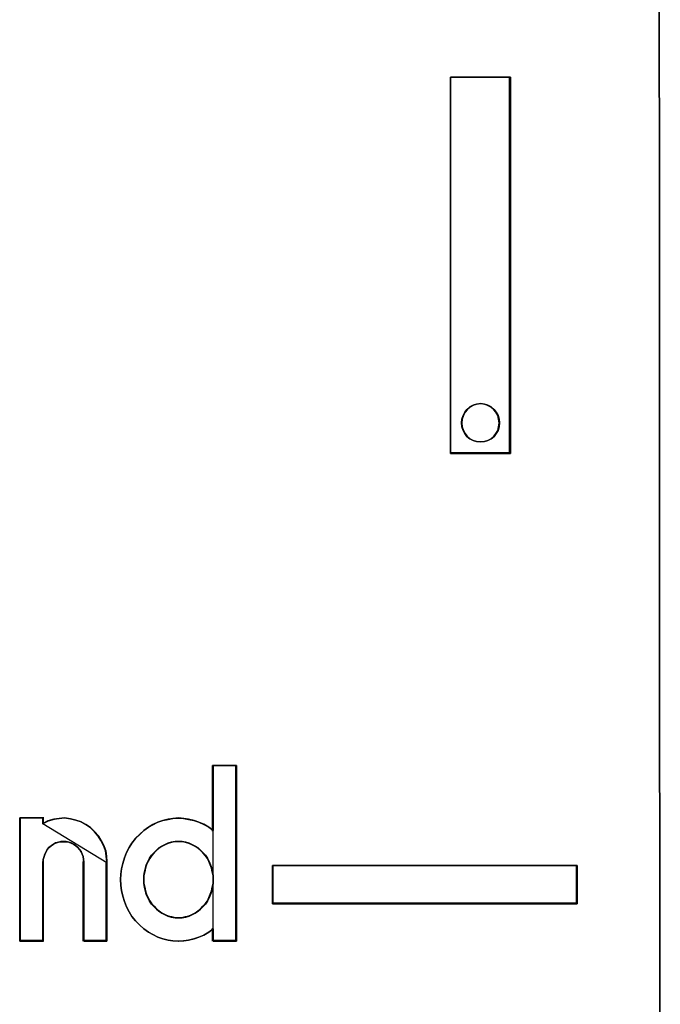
# Model space of a CAD drawing. Header units: millimetres. Extents: x 203 to 3426, y 719 to 2381.
# Tile 61 of 185: x 2545.154 to 2546.037, y 1113.147 to 1114.505. Entities that reach past the tile are written whole.
import ezdxf

# ---------------------------------------------------------------- set-up
doc = ezdxf.new("R2010")
doc.units = ezdxf.units.MM
doc.layers.add('45', color=7, linetype='Continuous')

# ---------------------------------------------------------------- blocks, each defined once
blk = doc.blocks.new('ON300 T1+T2 - 4P')
at = {"layer": '45', "color": 59}
blk.add_lwpolyline([(35.959417, 22.921421), (35.986292, -41.906773), (35.959417, 22.921421)], close=True, dxfattribs=at)
at = {"layer": '45', "color": 7}
for points in [[(33.189516, -14.236684), (33.189516, -9.221436), (33.988595, -9.221436), (33.988595, -14.236684), (33.189516, -14.236684)], [(33.189516, -14.236684), (33.189516, -9.221436), (33.189516, -14.236684)], [(33.189516, -9.221436), (33.988595, -9.221436), (33.189516, -9.221436)], [(33.988595, -9.221436), (33.189516, -9.221436), (33.189516, -14.236684), (33.988595, -14.236684), (33.988595, -9.221436)], [(33.977845, -14.236684), (33.977845, -9.221436), (33.977845, -14.236684)], [(33.841679, -13.829933), (33.836127, -13.779478), (33.825023, -13.729024), (33.797262, -13.684176), (33.769501, -13.65054), (33.730636, -13.616904), (33.686218, -13.59448), (33.641801, -13.577662), (33.591832, -13.572056), (33.53631, -13.577662), (33.491893, -13.59448), (33.447475, -13.616904), (33.40861, -13.65054), (33.380849, -13.684176), (33.358641, -13.729024), (33.341984, -13.779478), (33.336432, -13.829933), (33.341984, -13.880387), (33.358641, -13.930841), (33.380849, -13.970083), (33.40861, -14.009325), (33.447475, -14.042961), (33.491893, -14.065385), (33.53631, -14.076597), (33.591832, -14.082203), (33.641801, -14.076597), (33.686218, -14.065385), (33.730636, -14.042961), (33.769501, -14.009325), (33.797262, -13.970083), (33.825023, -13.930841), (33.836127, -13.880387), (33.841679, -13.829933)], [(33.591832, -13.572056), (33.641801, -13.577662), (33.686218, -13.59448), (33.730636, -13.616904), (33.769501, -13.65054), (33.797262, -13.684176), (33.825023, -13.729024), (33.836127, -13.779478), (33.841679, -13.829933), (33.836127, -13.880387), (33.825023, -13.930841), (33.797262, -13.970083), (33.769501, -14.009325), (33.730636, -14.042961), (33.686218, -14.065385), (33.641801, -14.076597), (33.591832, -14.082203), (33.53631, -14.076597), (33.491893, -14.065385), (33.447475, -14.042961), (33.40861, -14.009325), (33.380849, -13.970083), (33.358641, -13.930841), (33.341984, -13.880387), (33.336432, -13.829933), (33.341984, -13.779478), (33.358641, -13.729024), (33.380849, -13.684176), (33.40861, -13.65054), (33.447475, -13.616904), (33.491893, -13.59448), (33.53631, -13.577662), (33.591832, -13.572056)], [(33.841679, -13.829933), (33.836127, -13.779478), (33.825023, -13.729024), (33.797262, -13.684176), (33.769501, -13.65054), (33.730636, -13.616904), (33.686218, -13.59448), (33.641801, -13.577662), (33.591832, -13.572056), (33.53631, -13.577662), (33.491893, -13.59448), (33.447475, -13.616904), (33.40861, -13.65054), (33.380849, -13.684176), (33.358641, -13.729024), (33.341984, -13.779478), (33.336432, -13.829933), (33.341984, -13.880387), (33.358641, -13.930841), (33.380849, -13.970083), (33.40861, -14.009325), (33.447475, -14.042961), (33.491893, -14.065385), (33.53631, -14.076597), (33.591832, -14.082203), (33.641801, -14.076597), (33.686218, -14.065385), (33.730636, -14.042961), (33.769501, -14.009325), (33.797262, -13.970083), (33.825023, -13.930841), (33.836127, -13.880387), (33.841679, -13.829933)], [(33.189516, -14.225906), (33.988595, -14.225906), (33.189516, -14.225906)], [(28.993386, -19.367404), (29.048086, -19.312159), (29.102785, -19.262439), (29.162954, -19.218244), (29.223123, -19.185097), (29.288763, -19.15195), (29.354402, -19.129853), (29.425511, -19.113279), (29.49115, -19.10223), (29.562259, -19.096706), (29.633369, -19.10223), (29.699008, -19.113279), (29.770117, -19.129853), (29.835756, -19.15195), (29.901395, -19.179573), (29.967035, -19.218244), (30.027204, -19.262439), (30.027204, -18.395101), (30.33899, -18.395101), (30.33899, -20.737467), (30.027204, -20.737467), (30.027204, -20.571733), (29.967035, -20.615929), (29.901395, -20.6546), (29.835756, -20.682222), (29.770117, -20.70432), (29.699008, -20.720893), (29.633369, -20.731942), (29.562259, -20.737467), (29.49115, -20.731942), (29.425511, -20.720893), (29.354402, -20.70432), (29.288763, -20.682222), (29.223123, -20.649075), (29.162954, -20.615929), (29.102785, -20.571733), (29.048086, -20.522013), (28.993386, -20.466769), (28.944157, -20.406), (28.905867, -20.345231), (28.873048, -20.278938), (28.845698, -20.20712), (28.823818, -20.135302), (28.807408, -20.063484), (28.796469, -19.991666), (28.790999, -19.914324), (28.796469, -19.842506), (28.807408, -19.770688), (28.823818, -19.698871), (28.845698, -19.627053), (28.873048, -19.555235), (28.905867, -19.488942), (28.944157, -19.428173), (28.993386, -19.367404)], [(28.993386, -19.367404), (28.944157, -19.428173), (28.905867, -19.488942), (28.873048, -19.555235), (28.845698, -19.627053), (28.823818, -19.698871), (28.807408, -19.770688), (28.796469, -19.842506), (28.790999, -19.914324), (28.796469, -19.991666), (28.807408, -20.063484), (28.823818, -20.135302), (28.845698, -20.20712), (28.873048, -20.278938), (28.905867, -20.345231), (28.944157, -20.406), (28.993386, -20.466769), (29.048086, -20.522013), (29.102785, -20.571733), (29.162954, -20.615929), (29.223123, -20.649075), (29.288763, -20.682222), (29.354402, -20.70432), (29.425511, -20.720893), (29.49115, -20.731942), (29.562259, -20.737467), (29.633369, -20.731942), (29.699008, -20.720893), (29.770117, -20.70432), (29.835756, -20.682222), (29.901395, -20.6546), (29.967035, -20.615929), (30.027204, -20.571733), (30.027204, -20.737467), (30.33899, -20.737467), (30.33899, -18.395101), (30.027204, -18.395101), (30.027204, -19.262439), (29.967035, -19.218244), (29.901395, -19.179573), (29.835756, -19.15195), (29.770117, -19.129853), (29.699008, -19.113279), (29.633369, -19.10223), (29.562259, -19.096706), (29.49115, -19.10223), (29.425511, -19.113279), (29.354402, -19.129853), (29.288763, -19.15195), (29.223123, -19.185097), (29.162954, -19.218244), (29.102785, -19.262439), (29.048086, -19.312159), (28.993386, -19.367404)], [(30.018284, -18.395101), (30.018284, -19.269896), (30.018284, -18.395101)], [(30.018284, -18.395101), (30.33899, -18.395101), (30.018284, -18.395101)], [(30.32824, -18.395101), (30.32824, -20.737467), (30.32824, -18.395101)], [(27.449048, -19.093859), (27.761683, -19.093859), (27.761683, -19.165801), (27.827501, -19.132597), (27.904289, -19.110461), (27.975592, -19.099393), (28.046895, -19.093859), (28.123683, -19.104927), (28.194985, -19.121529), (28.266288, -19.143665), (28.332106, -19.182404), (28.392439, -19.221142), (28.447288, -19.276482), (28.496651, -19.331822), (28.535045, -19.392697), (28.567954, -19.459105), (28.595378, -19.531048), (28.606348, -19.60299), (28.611833, -19.680466), (28.611833, -20.737467), (28.304682, -20.737467), (28.304682, -19.680466), (28.299197, -19.647262), (28.293712, -19.608524), (28.282743, -19.57532), (28.266288, -19.542116), (28.244349, -19.514445), (28.22241, -19.486775), (28.194985, -19.464639), (28.167561, -19.442503), (28.134652, -19.425901), (28.101743, -19.414833), (28.068834, -19.409299), (28.03044, -19.409299), (27.997531, -19.409299), (27.964622, -19.414833), (27.926228, -19.425901), (27.898804, -19.442503), (27.865895, -19.464639), (27.838471, -19.486775), (27.816532, -19.514445), (27.800077, -19.542116), (27.783623, -19.57532), (27.772653, -19.608524), (27.761683, -19.647262), (27.761683, -19.680466), (27.761683, -20.737467), (27.449048, -20.737467), (27.449048, -19.093859)], [(27.449048, -19.093859), (27.449048, -20.737467), (27.449048, -19.093859)], [(27.449048, -19.093859), (27.769754, -19.093859), (27.449048, -19.093859)], [(27.449048, -19.093859), (27.449048, -20.737467), (27.761683, -20.737467), (27.761683, -19.680466), (27.761683, -19.647262), (27.772653, -19.608524), (27.783623, -19.57532), (27.800077, -19.542116), (27.816532, -19.514445), (27.838471, -19.486775), (27.865895, -19.464639), (27.898804, -19.442503), (27.926228, -19.425901), (27.964622, -19.414833), (27.997531, -19.409299), (28.03044, -19.409299), (28.068834, -19.409299), (28.101743, -19.414833), (28.134652, -19.425901), (28.167561, -19.442503), (28.194985, -19.464639), (28.22241, -19.486775), (28.244349, -19.514445), (28.266288, -19.542116), (28.282743, -19.57532), (28.293712, -19.608524), (28.299197, -19.647262), (28.304682, -19.680466), (28.304682, -20.737467), (28.611833, -20.737467), (28.611833, -19.680466), (28.606348, -19.60299), (28.595378, -19.531048), (28.567954, -19.459105), (28.535045, -19.392697), (28.496651, -19.331822), (28.447288, -19.276482), (28.392439, -19.221142), (28.332106, -19.182404), (28.266288, -19.143665), (28.194985, -19.121529), (28.123683, -19.104927), (28.046895, -19.093859), (27.975592, -19.099393), (27.904289, -19.110461), (27.827501, -19.132597), (27.761683, -19.165801), (27.761683, -19.093859), (27.449048, -19.093859)], [(27.454423, -19.097452), (27.454423, -20.733874), (27.76465, -20.733874), (27.76465, -19.681495), (27.76465, -19.648436), (27.775535, -19.609867), (27.78642, -19.576808), (27.802748, -19.543749), (27.819075, -19.516199), (27.840846, -19.48865), (27.868059, -19.466611), (27.900714, -19.444571), (27.927927, -19.428042), (27.966025, -19.417022), (27.998681, -19.411512), (28.031336, -19.411512), (28.069434, -19.411512), (28.10209, -19.417022), (28.134745, -19.428042), (28.167401, -19.444571), (28.194614, -19.466611), (28.221826, -19.48865), (28.243597, -19.516199), (28.265367, -19.543749), (28.281695, -19.576808), (28.29258, -19.609867), (28.298023, -19.648436), (28.303465, -19.681495), (28.303465, -20.733874), (28.60825, -20.733874), (28.60825, -19.681495), (28.602807, -19.604357), (28.591922, -19.532729), (28.564709, -19.461101), (28.532053, -19.394983), (28.493955, -19.334375), (28.444972, -19.279276), (28.390546, -19.224178), (28.330678, -19.185609), (28.265367, -19.14704), (28.194614, -19.125001), (28.12386, -19.108471), (28.047664, -19.097452), (27.97691, -19.102961), (27.906157, -19.113981), (27.829961, -19.13602), (27.76465, -19.169079), (27.76465, -19.097452), (27.454423, -19.097452)], [(28.611833, -19.686635), (28.606331, -19.608344), (28.595327, -19.535645), (28.567816, -19.462946), (28.534803, -19.395839), (28.496288, -19.334325), (28.446769, -19.278403), (28.391748, -19.22248), (28.331225, -19.183335), (28.265199, -19.144189), (28.193672, -19.12182), (28.122144, -19.105043), (28.045115, -19.093859), (27.973587, -19.099451), (27.902059, -19.110636), (27.82503, -19.133005), (27.759004, -19.166558), (28.611833, -19.686635)], [(27.759004, -19.093859), (27.759004, -19.176488), (27.759004, -19.093859)], [(30.029033, -19.25988), (29.968775, -19.215608), (29.903039, -19.176869), (29.837302, -19.149199), (29.771566, -19.127063), (29.700352, -19.110461), (29.634615, -19.099393), (29.563401, -19.093859), (29.492186, -19.099393), (29.42645, -19.110461), (29.355236, -19.127063), (29.289499, -19.149199), (29.223763, -19.182404), (29.163505, -19.215608), (29.103246, -19.25988), (29.048466, -19.309686), (28.993686, -19.365027), (28.944383, -19.425901), (28.906037, -19.486775), (28.873169, -19.553184), (28.845779, -19.625126), (28.823867, -19.697069), (28.807433, -19.769011), (28.796477, -19.840953), (28.790999, -19.912896), (28.796477, -19.990372), (28.807433, -20.062315), (28.823867, -20.134257), (28.845779, -20.206199), (28.873169, -20.278142), (28.906037, -20.34455), (28.944383, -20.405425), (28.993686, -20.466299), (29.048466, -20.521639), (29.103246, -20.571446), (29.163505, -20.615718), (29.223763, -20.648922), (29.289499, -20.682126), (29.355236, -20.704262), (29.42645, -20.720864), (29.492186, -20.731933), (29.563401, -20.737467), (29.634615, -20.731933), (29.700352, -20.720864), (29.771566, -20.704262), (29.837302, -20.682126), (29.903039, -20.654456), (29.968775, -20.615718), (30.029033, -20.571446), (30.029033, -19.25988)], [(29.562249, -20.424912), (29.611673, -20.424912), (29.661097, -20.413781), (29.70503, -20.402649), (29.743471, -20.385953), (29.787404, -20.363691), (29.825845, -20.335863), (29.858794, -20.308035), (29.891744, -20.274642), (29.924693, -20.241248), (29.952151, -20.202289), (29.974118, -20.157765), (29.990592, -20.11324), (30.007067, -20.068716), (30.01805, -20.018626), (30.029033, -19.968536), (30.029033, -19.91288), (30.029033, -19.86279), (30.01805, -19.8127), (30.007067, -19.76261), (29.990592, -19.718085), (29.974118, -19.673561), (29.952151, -19.629036), (29.924693, -19.590077), (29.891744, -19.556684), (29.858794, -19.523291), (29.825845, -19.489897), (29.787404, -19.467635), (29.743471, -19.445373), (29.70503, -19.428676), (29.661097, -19.417545), (29.611673, -19.406414), (29.562249, -19.406414), (29.518316, -19.406414), (29.468892, -19.417545), (29.424959, -19.428676), (29.386518, -19.445373), (29.342585, -19.467635), (29.304144, -19.489897), (29.271194, -19.523291), (29.238245, -19.556684), (29.205295, -19.590077), (29.177837, -19.629036), (29.155871, -19.673561), (29.133905, -19.718085), (29.122922, -19.76261), (29.111938, -19.8127), (29.100955, -19.86279), (29.100955, -19.91288), (29.100955, -19.968536), (29.111938, -20.018626), (29.122922, -20.068716), (29.133905, -20.11324), (29.155871, -20.157765), (29.177837, -20.202289), (29.205295, -20.241248), (29.238245, -20.274642), (29.271194, -20.308035), (29.304144, -20.335863), (29.342585, -20.363691), (29.386518, -20.385953), (29.424959, -20.402649), (29.468892, -20.413781), (29.518316, -20.424912), (29.562249, -20.424912)], [(29.562249, -19.406414), (29.611673, -19.406414), (29.661097, -19.417545), (29.70503, -19.428676), (29.743471, -19.445373), (29.787404, -19.467635), (29.825845, -19.489897), (29.858794, -19.523291), (29.891744, -19.556684), (29.924693, -19.590077), (29.952151, -19.629036), (29.974118, -19.673561), (29.990592, -19.718085), (30.007067, -19.76261), (30.01805, -19.8127), (30.029033, -19.86279), (30.029033, -19.91288), (30.029033, -19.968536), (30.01805, -20.018626), (30.007067, -20.068716), (29.990592, -20.11324), (29.974118, -20.157765), (29.952151, -20.202289), (29.924693, -20.241248), (29.891744, -20.274642), (29.858794, -20.308035), (29.825845, -20.335863), (29.787404, -20.363691), (29.743471, -20.385953), (29.70503, -20.402649), (29.661097, -20.413781), (29.611673, -20.424912), (29.562249, -20.424912), (29.518316, -20.424912), (29.468892, -20.413781), (29.424959, -20.402649), (29.386518, -20.385953), (29.342585, -20.363691), (29.304144, -20.335863), (29.271194, -20.308035), (29.238245, -20.274642), (29.205295, -20.241248), (29.177837, -20.202289), (29.155871, -20.157765), (29.133905, -20.11324), (29.122922, -20.068716), (29.111938, -20.018626), (29.100955, -19.968536), (29.100955, -19.91288), (29.100955, -19.86279), (29.111938, -19.8127), (29.122922, -19.76261), (29.133905, -19.718085), (29.155871, -19.673561), (29.177837, -19.629036), (29.205295, -19.590077), (29.238245, -19.556684), (29.271194, -19.523291), (29.304144, -19.489897), (29.342585, -19.467635), (29.386518, -19.445373), (29.424959, -19.428676), (29.468892, -19.417545), (29.518316, -19.406414), (29.562249, -19.406414)], [(30.029033, -19.91288), (30.029033, -19.86279), (30.01805, -19.8127), (30.007067, -19.76261), (29.990592, -19.718085), (29.974118, -19.673561), (29.952151, -19.629036), (29.924693, -19.590077), (29.891744, -19.556684), (29.858794, -19.523291), (29.825845, -19.489897), (29.787404, -19.467635), (29.743471, -19.445373), (29.70503, -19.428676), (29.661097, -19.417545), (29.611673, -19.406414), (29.562249, -19.406414), (29.518316, -19.406414), (29.468892, -19.417545), (29.424959, -19.428676), (29.386518, -19.445373), (29.342585, -19.467635), (29.304144, -19.489897), (29.271194, -19.523291), (29.238245, -19.556684), (29.205295, -19.590077), (29.177837, -19.629036), (29.155871, -19.673561), (29.133905, -19.718085), (29.122922, -19.76261), (29.111938, -19.8127), (29.100955, -19.86279), (29.100955, -19.91288), (29.100955, -19.968536), (29.111938, -20.018626), (29.122922, -20.068716), (29.133905, -20.11324), (29.155871, -20.157765), (29.177837, -20.202289), (29.205295, -20.241248), (29.238245, -20.274642), (29.271194, -20.308035), (29.304144, -20.335863), (29.342585, -20.363691), (29.386518, -20.385953), (29.424959, -20.402649), (29.468892, -20.413781), (29.518316, -20.424912), (29.562249, -20.424912), (29.611673, -20.424912), (29.661097, -20.413781), (29.70503, -20.402649), (29.743471, -20.385953), (29.787404, -20.363691), (29.825845, -20.335863), (29.858794, -20.308035), (29.891744, -20.274642), (29.924693, -20.241248), (29.952151, -20.202289), (29.974118, -20.157765), (29.990592, -20.11324), (30.007067, -20.068716), (30.01805, -20.018626), (30.029033, -19.968536), (30.029033, -19.91288)], [(30.02545, -19.912909), (30.02545, -19.863349), (30.014552, -19.813789), (30.003653, -19.764229), (29.987306, -19.720176), (29.970958, -19.676123), (29.949162, -19.632069), (29.921916, -19.593523), (29.889221, -19.560483), (29.856526, -19.527443), (29.82383, -19.494403), (29.785686, -19.472376), (29.742093, -19.450349), (29.703948, -19.433829), (29.660355, -19.422816), (29.611312, -19.411803), (29.56227, -19.411803), (29.518676, -19.411803), (29.469634, -19.422816), (29.42604, -19.433829), (29.387896, -19.450349), (29.344303, -19.472376), (29.306158, -19.494403), (29.273463, -19.527443), (29.240768, -19.560483), (29.208073, -19.593523), (29.180827, -19.632069), (29.15903, -19.676123), (29.137234, -19.720176), (29.126335, -19.764229), (29.115437, -19.813789), (29.104539, -19.863349), (29.104539, -19.912909), (29.104539, -19.967976), (29.115437, -20.017536), (29.126335, -20.067096), (29.137234, -20.111149), (29.15903, -20.155203), (29.180827, -20.199256), (29.208073, -20.237803), (29.240768, -20.270843), (29.273463, -20.303883), (29.306158, -20.331416), (29.344303, -20.358949), (29.387896, -20.380976), (29.42604, -20.397496), (29.469634, -20.408509), (29.518676, -20.419523), (29.56227, -20.419523), (29.611312, -20.419523), (29.660355, -20.408509), (29.703948, -20.397496), (29.742093, -20.380976), (29.785686, -20.358949), (29.82383, -20.331416), (29.856526, -20.303883), (29.889221, -20.270843), (29.921916, -20.237803), (29.949162, -20.199256), (29.970958, -20.155203), (29.987306, -20.111149), (30.003653, -20.067096), (30.014552, -20.017536), (30.02545, -19.967976), (30.02545, -19.912909)], [(27.759004, -19.675858), (27.759004, -20.737467), (27.759004, -19.675858)], [(28.296501, -19.675858), (28.296501, -20.737467), (28.296501, -19.675858)], [(28.601083, -19.675858), (28.601083, -20.737467), (28.601083, -19.675858)], [(30.817362, -19.726154), (34.879048, -19.726154), (34.879048, -20.238097), (30.817362, -20.238097), (30.817362, -19.726154)], [(30.817362, -19.726154), (34.879048, -19.726154), (30.817362, -19.726154)], [(30.817362, -19.726154), (30.817362, -20.238097), (30.817362, -19.726154)], [(34.873673, -19.731543), (30.820946, -19.731543), (30.820946, -20.232708), (34.873673, -20.232708), (34.873673, -19.731543)], [(34.868298, -20.238097), (34.868298, -19.726154), (34.868298, -20.238097)], [(30.817362, -20.22732), (34.879048, -20.22732), (30.817362, -20.22732)], [(30.018284, -20.56143), (30.018284, -20.737467), (30.018284, -20.56143)], [(27.449048, -20.726689), (27.769754, -20.726689), (27.449048, -20.726689)], [(28.296501, -20.726689), (28.611833, -20.726689), (28.296501, -20.726689)], [(30.018284, -20.726689), (30.33899, -20.726689), (30.018284, -20.726689)]]:
    blk.add_lwpolyline(points, close=True, dxfattribs=at)
at = {"layer": '45', "color": 240}
for points in [[(33.836304, -13.829893), (33.83087, -13.78015), (33.820002, -13.730406), (33.792832, -13.68619), (33.765662, -13.653027), (33.727623, -13.619865), (33.684151, -13.597757), (33.640679, -13.581176), (33.591773, -13.575649), (33.537432, -13.581176), (33.49396, -13.597757), (33.450488, -13.619865), (33.412449, -13.653027), (33.385279, -13.68619), (33.363543, -13.730406), (33.347241, -13.78015), (33.341807, -13.829893), (33.347241, -13.879637), (33.363543, -13.92938), (33.385279, -13.968069), (33.412449, -14.006759), (33.450488, -14.039921), (33.49396, -14.062029), (33.537432, -14.073083), (33.591773, -14.07861), (33.640679, -14.073083), (33.684151, -14.062029), (33.727623, -14.039921), (33.765662, -14.006759), (33.792832, -13.968069), (33.820002, -13.92938), (33.83087, -13.879637), (33.836304, -13.829893)], [(34.879048, -19.726154), (30.817362, -19.726154), (30.817362, -20.238097), (34.879048, -20.238097), (34.879048, -19.726154)]]:
    blk.add_lwpolyline(points, close=True, dxfattribs=at)
blk = doc.blocks.new('G$CCC6CD2FA')
at = {"linetype": 'Continuous', "xscale": 0.103478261, "yscale": 0.103478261, "zscale": 0.103478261}
blk.add_blockref('ON300 T1+T2 - 4P', (-108.0208, 43.6921), dxfattribs=at)

msp = doc.modelspace()

# ---------------------------------------------------------------- block references
msp.add_blockref('G$CCC6CD2FA', (2650.3343, 1071.6878))

doc.saveas('drawing.dxf')
